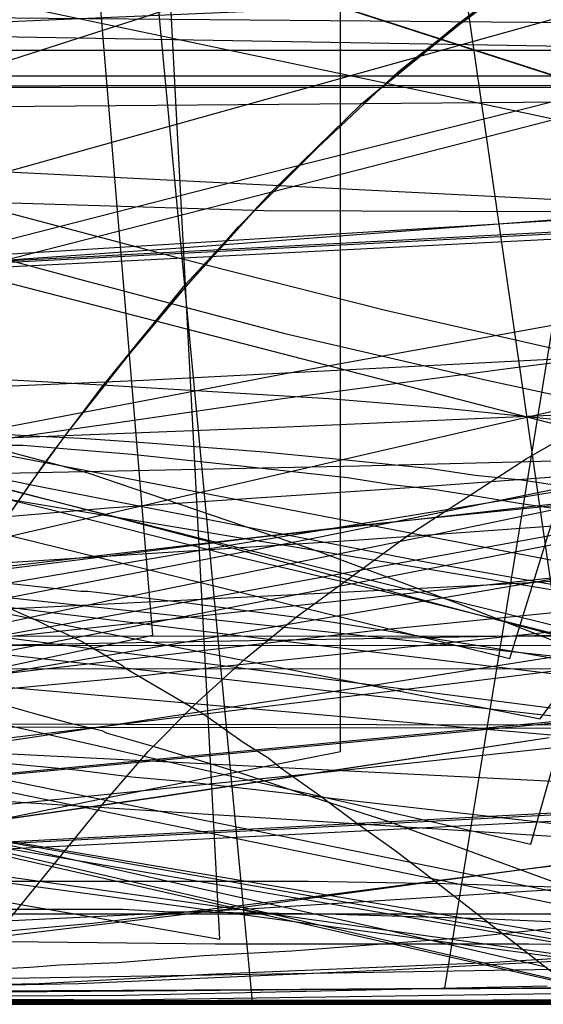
# Model space of a CAD drawing. Header units: millimetres. Extents: x 0 to 1231, y -1 to 564.
# Tile 127 of 163: x 134 to 156, y 0 to 42. Entities that reach past the tile are written whole.
import ezdxf

# ---------------------------------------------------------------- set-up
doc = ezdxf.new("R2010")
doc.units = ezdxf.units.MM
doc.layers.add('1', color=7, linetype='Continuous')

# ---------------------------------------------------------------- blocks, each defined once
blk = doc.blocks.new('PART001')
at = {"layer": '1'}
blk.add_lwpolyline([(763.1, 0), (763.1, 64.3), (0, 64.3), (0, 0)], close=True, dxfattribs=at)
blk = doc.blocks.new('PART002')
at = {"layer": '1'}
blk.add_lwpolyline([(0.2, 0), (739, 0.9), (739.3, 63.4), (0, 63.5)], close=True, dxfattribs=at)
blk = doc.blocks.new('PART004')
at = {"layer": '1'}
blk.add_lwpolyline([(59, 10.7), (145.2, 27.2), (236.3, 43.7)], dxfattribs=at)
blk = doc.blocks.new('PART006')
at = {"layer": '1'}
blk.add_lwpolyline([(176.1, 0), (176.1, 81.9), (0, 81.9), (0, 0)], close=True, dxfattribs=at)
blk = doc.blocks.new('PART008')
at = {"layer": '1'}
blk.add_lwpolyline([(196.6, 0), (196.6, 68.8), (0, 68.8), (0, 0)], close=True, dxfattribs=at)
blk = doc.blocks.new('PART009')
at = {"layer": '1'}
blk.add_lwpolyline([(227.4, 120.5), (0, 79.7), (4.2, 29.3), (14.4, 29.1), (15.5, 1.9), (43.5, 0.1), (45.1, 2.9), (46.5, 0), (72.7, 0), (104.4, 0.3), (136.2, 0.9), (138.5, 1), (149.9, 1.5), (163.2, 2.2)], dxfattribs=at)
blk = doc.blocks.new('PART010')
at = {"layer": '1'}
blk.add_lwpolyline([(173.9, 0.1), (174, 68.6), (0.4, 68.9), (0, 0)], close=True, dxfattribs=at)
blk = doc.blocks.new('PART012')
at = {"layer": '1'}
blk.add_lwpolyline([(609.1, 0), (655.8, 20.4), (608.5, 41.1), (0, 41.1), (0, 0)], close=True, dxfattribs=at)
blk = doc.blocks.new('PART013')
at = {"layer": '1'}
blk.add_lwpolyline([(609.1, 0), (655.8, 20.4), (608.5, 41.1), (0, 41.1), (0, 0)], close=True, dxfattribs=at)
blk = doc.blocks.new('PART014')
at = {"layer": '1'}
blk.add_lwpolyline([(559.3, 242.7), (491.5, 239.2), (439.2, 237.3), (382.5, 235.5), (327.8, 234.5), (271.3, 233.1), (184.5, 231.5), (126.5, 230.8), (125.1, 227.9), (123.6, 230.8), (0, 231), (0, 41.8), (123.5, 41.8), (125, 44.8), (126.5, 41.8), (162.8, 41.2), (240.9, 38.1), (307.4, 35.7), (376.2, 33.2), (463.1, 29.8), (535.6, 26.7), (606, 23.4)], dxfattribs=at)
blk = doc.blocks.new('PART015')
at = {"layer": '1'}
blk.add_lwpolyline([(281, 0), (289, 23.6), (7.3, 114.3), (0, 90.5)], close=True, dxfattribs=at)
blk = doc.blocks.new('PART016')
at = {"layer": '1'}
blk.add_lwpolyline([(97.4, 0), (176.6, 0)], dxfattribs=at)
blk = doc.blocks.new('PART017')
at = {"layer": '1'}
blk.add_lwpolyline([(737.9, 0), (737.9, 64.3), (0, 64.3), (0, 0)], close=True, dxfattribs=at)
blk = doc.blocks.new('PART018')
at = {"layer": '1'}
blk.add_lwpolyline([(189.7, 0.1), (189.6, 39.6), (0, 39.5), (0, 0)], close=True, dxfattribs=at)
blk = doc.blocks.new('PART021')
at = {"layer": '1'}
blk.add_lwpolyline([(0, 81.9), (0, 0), (176.1, 0), (176.1, 81.9)], close=True, dxfattribs=at)
blk = doc.blocks.new('PART022')
at = {"layer": '1'}
blk.add_lwpolyline([(35.1, 269.8), (0, 31), (48, 22.1), (50, 24.8), (51, 21.6), (163.5, 1.6), (165.5, 4.2), (166.5, 1.1), (172.2, 0), (189.9, 36.2), (272.9, 22.5), (274.8, 25.2), (275.8, 22), (292, 19.6), (328.6, 15.1), (377.1, 10.1)], dxfattribs=at)
blk = doc.blocks.new('PART023')
at = {"layer": '1'}
blk.add_lwpolyline([(609.1, 0), (655.8, 20.4), (608.5, 41.1), (0, 41.1), (0, 0)], close=True, dxfattribs=at)
blk = doc.blocks.new('PART025')
at = {"layer": '1'}
blk.add_lwpolyline([(44.6, 0), (96.8, 0), (104.9, 2.3), (137.9, 9), (147.5, 10.9), (147.5, 56.2), (124.3, 179.8), (114.6, 181.7), (62.4, 181.7), (39.2, 164.7), (1.4, 164.7), (0, 155.4), (0, 110.2), (20.1, 1.2)], close=True, dxfattribs=at)
blk = doc.blocks.new('PART029')
at = {"layer": '1'}
blk.add_lwpolyline([(353.8, 227.2), (343.9, 225.4), (336.1, 223.9), (336.7, 220.5), (295.9, 213.4), (244.8, 204.4), (233.6, 202.5), (193.8, 195.5), (40.8, 168.8), (0, 161.7), (28.6, 0), (59, 5.5), (59.9, 8.7), (61.9, 6), (72.4, 7.8), (73.4, 11), (75.4, 8.3), (142.8, 19.8), (223.2, 33), (224.2, 36.1), (226.1, 33.5), (342.7, 51), (401, 60.2)], dxfattribs=at)
blk = doc.blocks.new('PART030')
at = {"layer": '1'}
blk.add_lwpolyline([(0.2, 0), (707, 0.8), (707.3, 63.4), (0, 63.4)], close=True, dxfattribs=at)
blk = doc.blocks.new('PART031')
at = {"layer": '1'}
blk.add_lwpolyline([(64.1, 0), (205.6, 1.1)], dxfattribs=at)
blk = doc.blocks.new('PART032')
at = {"layer": '1'}
blk.add_lwpolyline([(627.5, 0), (627.5, 74.1), (0, 74.1), (0, 0)], close=True, dxfattribs=at)
blk = doc.blocks.new('PART034')
at = {"layer": '1'}
blk.add_lwpolyline([(238.2, 205.7), (198.7, 207.8), (159.2, 209.1), (124.5, 210.1), (89.8, 210.7), (41.1, 210.6), (39.6, 207.7), (38.2, 210.7), (0, 210.9), (1.6, 161.6), (3.3, 130.8), (5.4, 100), (8.4, 67.9), (11.4, 66.7), (8.6, 65), (11.9, 34.4), (15.5, 1.3), (53.2, 0), (54.5, 2.9), (56.1, 0.2), (235, 35.1), (235.9, 38.3)], dxfattribs=at)
blk = doc.blocks.new('PART037')
at = {"layer": '1'}
blk.add_lwpolyline([(132.7, 17.3), (134.5, 16.5), (135.3, 16.1), (135.4, 16.1), (136.4, 15.6), (138.1, 14.6), (138.2, 14.5), (141.6, 12.5), (143.3, 11.3), (144.4, 10.6), (144.9, 10.2), (146.6, 9), (148.2, 7.8), (149.9, 6.6), (151.2, 5.6), (158.4, 0)], dxfattribs=at)
blk = doc.blocks.new('PART038')
at = {"layer": '1'}
blk.add_lwpolyline([(98.9, 3.7), (105.8, 3.9), (112.4, 4), (117.2, 4), (121.7, 4.1), (138.1, 4.1), (139.9, 4), (146.8, 3.9), (153.6, 3.7), (160.4, 3.4)], dxfattribs=at)
blk = doc.blocks.new('PART040')
at = {"layer": '1'}
blk.add_lwpolyline([(45.4, 212.5), (0, 38.7), (41.2, 27.8), (43.3, 30.3), (44, 27.1), (101.8, 13.5), (161.2, 0), (173.4, 37.4), (179.5, 36.2), (194.5, 33.4), (209.6, 30.6), (215.7, 29.6), (221.7, 28.5), (222.3, 28.4), (227.7, 27.4), (245.9, 24.4)], dxfattribs=at)
blk = doc.blocks.new('PART041')
at = {"layer": '1'}
blk.add_lwpolyline([(66.5, 20.5), (100.3, 19.7), (104, 19.6), (108.6, 19.6), (113.3, 19.5), (117.9, 19.3), (118.9, 19.3), (119.7, 19.2), (122.5, 19), (127.1, 18.7), (131.7, 18.3), (136.3, 17.8), (136.6, 17.8), (140.9, 17.3), (145.5, 16.7), (147, 16.5), (150.1, 16), (151.9, 15.7), (153.8, 15.4), (155.6, 15.1), (157.3, 14.8)], dxfattribs=at)
blk = doc.blocks.new('PART042')
at = {"layer": '1'}
blk.add_lwpolyline([(0, 212.7), (11.9, 39.1), (49.9, 39.1), (51.4, 42.1), (52.9, 39.1), (85.1, 38.7), (122, 38.6), (158.9, 38.9), (166.8, 39.1), (176.7, 39.2), (196.5, 39.6), (198.4, 39.6), (206.4, 39.8), (216.2, 40.1), (218.1, 40.2), (226.1, 40.5), (230.1, 40.6), (234, 40.8), (237.8, 41)], dxfattribs=at)
blk = doc.blocks.new('PART043')
at = {"layer": '1'}
blk.add_lwpolyline([(218.1, 0.2), (218.3, 68.6), (0.4, 69), (0, 0)], close=True, dxfattribs=at)
blk = doc.blocks.new('PART044')
at = {"layer": '1'}
blk.add_lwpolyline([(220.7, 44.8), (0, 44.1), (0.5, 6.3), (34, 0), (49.3, 1.7), (68.7, 3.4), (80.6, 4), (84.6, 4.2), (85.7, 4.2), (88.5, 4.4), (94.5, 4.6), (100.4, 4.7), (102.6, 4.8), (110.3, 5), (120.3, 5.2), (123.4, 5.2), (130.2, 5.3), (146.1, 5.3), (152, 5.2), (162, 4.9)], dxfattribs=at)
blk = doc.blocks.new('PART047')
at = {"layer": '1'}
blk.add_lwpolyline([(238.9, 183.1), (204, 185.1), (202.3, 182.2), (201.1, 185.3), (168.1, 188.1), (142.2, 190.6), (116.3, 193.3), (83.2, 197.8), (81.3, 195), (80.3, 198.2), (33, 207.3), (0, 33.7), (46.9, 25.6), (48.9, 28.3), (49.8, 25.1), (85.6, 18.9), (166.2, 2.4), (168.2, 5), (169.1, 1.8), (178.3, 0), (191, 37.5), (238.8, 29.5)], dxfattribs=at)
blk = doc.blocks.new('PART048')
at = {"layer": '1'}
blk.add_lwpolyline([(94.1, 0.1), (101.9, 0.1), (109.6, 0), (125.2, 0), (132.9, 0.1), (202.7, 0.1)], dxfattribs=at)
blk = doc.blocks.new('PART049')
at = {"layer": '1'}
blk.add_lwpolyline([(218.2, 0.1), (218.3, 68.6), (0.4, 69), (0, 0)], close=True, dxfattribs=at)
blk = doc.blocks.new('PART050')
at = {"layer": '1'}
blk.add_lwpolyline([(0.3, 80.6), (3.2, 79), (0.2, 77.6), (0.2, 16.3), (3.2, 14.8), (0.2, 13.3), (0, 0), (88.9, 0.4), (90.4, 3.4), (91.8, 0.4), (178.2, 0.8), (178.6, 14.5), (175.7, 16), (178.7, 17.5), (178.7, 78.6), (175.7, 80.1), (178.7, 81.5), (179.1, 94.3), (92, 94.2), (90.5, 91.2), (89, 94.1), (0.7, 93.8)], close=True, dxfattribs=at)
blk = doc.blocks.new('PART051')
at = {"layer": '1'}
blk.add_lwpolyline([(0, 187.7), (11.9, 39.1), (49.9, 39.1), (51.4, 42.1), (52.8, 39.1), (85.1, 38.7), (122, 38.6), (158.9, 38.9), (163.1, 39), (173.5, 39.1), (194.3, 39.5), (198.3, 39.6), (204.8, 39.7), (215.2, 40.1), (218.1, 40.2), (225.6, 40.4), (229.8, 40.6), (233.9, 40.8), (237.8, 41)], dxfattribs=at)
blk = doc.blocks.new('PART052')
at = {"layer": '1'}
blk.add_lwpolyline([(182.1, 74.5), (173.4, 80.6), (0, 80.6), (0, 0), (182.6, 0)], close=True, dxfattribs=at)
blk = doc.blocks.new('PART054')
at = {"layer": '1'}
blk.add_lwpolyline([(238.5, 218.8), (225.8, 219.7), (224.7, 219.7), (211, 220.7), (169.6, 223.4), (158.6, 224.2), (127.6, 225.7), (96.6, 226.8), (40.8, 227.6), (39.3, 224.6), (37.8, 227.6), (0, 227.9), (1.5, 68.5), (4.4, 67.2), (1.7, 65.6), (9.9, 0), (48.3, 1), (49.4, 3.9), (51.2, 1.3), (256.7, 48.6)], dxfattribs=at)
blk = doc.blocks.new('PART055')
at = {"layer": '1'}
blk.add_lwpolyline([(96.4, 0.1), (104.4, 0), (138.1, 0), (144.6, 0.1), (192.7, 0.1)], dxfattribs=at)
blk = doc.blocks.new('PART056')
at = {"layer": '1'}
blk.add_lwpolyline([(201.1, 48.4), (201.4, 52.4), (201.4, 52.6), (201.6, 56.3), (201.7, 60.2), (201.9, 68.1), (202, 71.2), (28.4, 87.6), (0, 62.5), (15.9, 45.3), (20.2, 43.8), (15.9, 42.3), (0, 25.2), (28.4, 0), (202, 16.5), (201.4, 35.1), (200.9, 42.3), (197.8, 43.8), (200.9, 45.3)], close=True, dxfattribs=at)
blk = doc.blocks.new('PART057')
at = {"layer": '1'}
blk.add_lwpolyline([(173.9, 0.1), (174.1, 68.6), (0.4, 68.9), (0, 0)], close=True, dxfattribs=at)
blk = doc.blocks.new('PART058')
at = {"layer": '1'}
blk.add_lwpolyline([(189.7, 0), (189.6, 39.5), (0, 39.5), (0, 0)], close=True, dxfattribs=at)
blk = doc.blocks.new('PART063')
at = {"layer": '1'}
blk.add_lwpolyline([(226.8, 122.6), (0, 75.8), (5.1, 29.6), (15.3, 29.7), (17.2, 0.9), (44.8, 0.1), (46.3, 3), (47.7, 0.1), (62, 0), (86.7, 0.1), (111.3, 0.5), (120.8, 0.9), (134.1, 1.6), (135.4, 1.7), (137.9, 1.8), (141.6, 2.1), (145.4, 2.3), (153, 2.9), (156.8, 3.3)], dxfattribs=at)
blk = doc.blocks.new('PART064')
at = {"layer": '1'}
blk.add_lwpolyline([(0.3, 80.6), (3.2, 79), (0.2, 77.6), (0.3, 16.2), (3.2, 14.7), (0.2, 13.3), (0, 0), (88.9, 0.4), (90.3, 3.4), (91.8, 0.4), (178.2, 0.8), (178.6, 14.5), (175.7, 16), (178.6, 17.5), (178.6, 78.6), (175.7, 80.1), (178.7, 81.5), (179.1, 94.3), (92, 94.2), (90.5, 91.2), (89, 94.1), (0.7, 93.8)], close=True, dxfattribs=at)
blk = doc.blocks.new('PART065')
at = {"layer": '1'}
blk.add_lwpolyline([(7.3, 114.4), (0, 90.5), (280.9, 0), (289, 23.6)], close=True, dxfattribs=at)
blk = doc.blocks.new('PART066')
at = {"layer": '1'}
blk.add_lwpolyline([(91.7, 25.5), (114, 25.4), (119, 25.2), (124.1, 25), (129.1, 24.8), (134.2, 24.5), (136.3, 24.4), (139.2, 24.2), (144.2, 23.8), (147.3, 23.5), (151.3, 23.1), (153.3, 22.8), (155.3, 22.6), (157.3, 22.3)], dxfattribs=at)
blk = doc.blocks.new('PART067')
at = {"layer": '1'}
blk.add_lwpolyline([(0.5, 290.7), (0.4, 247.4), (3.4, 245.9), (0.4, 244.4), (0, 12), (37.9, 12.2), (39.3, 15.2), (40.8, 12.2), (343.9, 11.8), (345.4, 14.7), (346.9, 11.7), (409.4, 10.5)], dxfattribs=at)
blk = doc.blocks.new('PART070')
at = {"layer": '1'}
blk.add_lwpolyline([(358.5, 219.1), (344.4, 219.7), (328.9, 221), (295.4, 224.5), (291.5, 254), (283, 254.7), (281.3, 251.9), (280, 254.9), (40.9, 273.7), (39.2, 270.9), (37.9, 273.7), (0, 273.1), (0.4, 234.3), (3.3, 232.9), (0.4, 231.4), (2, 16), (39.9, 15.9), (41.3, 18.8), (42.8, 15.9), (359.2, 15.8)], dxfattribs=at)
blk = doc.blocks.new('PART071')
at = {"layer": '1'}
blk.add_lwpolyline([(201.1, 48.4), (201.4, 52.4), (201.4, 52.6), (201.6, 56.3), (201.7, 60.2), (201.9, 68.1), (201.9, 71.2), (28.4, 87.6), (0, 62.5), (15.9, 45.3), (20.2, 43.8), (15.9, 42.4), (0, 25.2), (28.4, 0), (201.9, 16.4), (201.4, 35.1), (200.9, 42.4), (197.8, 43.8), (200.9, 45.3)], close=True, dxfattribs=at)
blk = doc.blocks.new('PART074')
at = {"layer": '1'}
blk.add_lwpolyline([(281, 0), (289, 23.6), (7.3, 114.3), (0, 90.5)], close=True, dxfattribs=at)
blk = doc.blocks.new('PART075')
at = {"layer": '1'}
blk.add_lwpolyline([(7.3, 114.3), (0, 90.5), (281, 0), (289, 23.6)], close=True, dxfattribs=at)
blk = doc.blocks.new('PART078')
at = {"layer": '1'}
blk.add_lwpolyline([(35, 198.6), (0, 34.7), (41.2, 22.8), (43.3, 25.2), (44.1, 22.1), (157.7, 2.9), (159.6, 5.6), (160.6, 2.4), (167.7, 1.2), (177.8, 34), (221.5, 26.5), (263.7, 19.5)], dxfattribs=at)
blk = doc.blocks.new('PART080')
at = {"layer": '1'}
blk.add_lwpolyline([(235.4, 76.6), (0, 60.1), (2.6, 29.2), (12.7, 29.1), (13.8, 2), (41.9, 0.1), (43.4, 3), (44.8, 0), (71, 0.1), (102.8, 0.3), (134.5, 0.9), (141.8, 1.3), (153.9, 1.8), (158.7, 2.1)], dxfattribs=at)
blk = doc.blocks.new('PART081')
at = {"layer": '1'}
blk.add_lwpolyline([(196.5, 0), (196.5, 68.6), (0, 68.6), (0, 0)], close=True, dxfattribs=at)
blk = doc.blocks.new('PART082')
at = {"layer": '1'}
blk.add_lwpolyline([(0.1, 262.5), (0, 218.1), (2.9, 216.6), (0, 215.1), (0, 15.7), (37.8, 15.5), (39.3, 18.5), (40.8, 15.5), (342.5, 15.4), (344, 18.4), (345.4, 15.3), (357.7, 14.9)], dxfattribs=at)
blk = doc.blocks.new('PART083')
at = {"layer": '1'}
blk.add_lwpolyline([(0, 274.8), (0, 235.9), (2.9, 234.4), (0, 232.9), (0, 35.5), (2.9, 34.1), (0, 32.6), (0, 14.5), (37.9, 14.5), (39.3, 17.4), (40.8, 14.5), (342.8, 14.4), (344.4, 17.3), (345.8, 14.3), (378.6, 12.3)], dxfattribs=at)
blk = doc.blocks.new('PART084')
at = {"layer": '1'}
blk.add_lwpolyline([(0.5, 278.1), (0.4, 234.7), (3.4, 233.2), (0.4, 231.8), (0, 11.9), (37.9, 12.1), (39.3, 15), (40.8, 12.1), (343.9, 11.6), (345.4, 14.6), (346.9, 11.6), (409.4, 10.3)], dxfattribs=at)
blk = doc.blocks.new('PART085')
at = {"layer": '1'}
blk.add_lwpolyline([(0, 249.5), (6.7, 16.6), (44.6, 16.2), (46.1, 19.1), (47.5, 16.1), (105.2, 15.3), (133.8, 15.5), (162.4, 16), (177.9, 16.6), (197.4, 17.3), (212.5, 17.9), (216.9, 18.1), (236.3, 18.9)], dxfattribs=at)
blk = doc.blocks.new('PART086')
at = {"layer": '1'}
blk.add_lwpolyline([(65.2, 0), (180.3, 1.9)], dxfattribs=at)
blk = doc.blocks.new('PART087')
at = {"layer": '1'}
blk.add_lwpolyline([(0, 192.6), (10.5, 39.3), (48.7, 37.5), (50.3, 40.4), (51.6, 37.4), (91.5, 35.8), (144.2, 34.2), (173.6, 34.1), (203, 34.3), (251.4, 35.2)], dxfattribs=at)
blk = doc.blocks.new('PART088')
at = {"layer": '1'}
blk.add_lwpolyline([(26.6, 170.7), (24.9, 162.8), (23.1, 154.8), (21.4, 146.9), (19.7, 138.9), (19.5, 138), (18.1, 130.9), (15.6, 118.9), (13.2, 107), (10.9, 95), (9.6, 88.5), (7, 75), (3.1, 55), (0, 39), (41.3, 28), (43.5, 30.5), (44.2, 27.3), (84.3, 17.8), (161.4, 0), (173.8, 37.4), (222.2, 28.2), (259.5, 22.2)], dxfattribs=at)
blk = doc.blocks.new('PART089')
at = {"layer": '1'}
blk.add_lwpolyline([(91.7, 25.4), (112.3, 25.3), (115.1, 25.1), (124.5, 24.7), (129.2, 24.4), (133, 24.1), (133.8, 24.1), (138.5, 23.7), (143.2, 23.2), (147.8, 22.7), (149.7, 22.4), (151.5, 22.2), (153.4, 21.9), (155.2, 21.6), (159.9, 20.9)], dxfattribs=at)
blk = doc.blocks.new('PART090')
at = {"layer": '1'}
blk.add_lwpolyline([(211.2, 83.4), (0.3, 67.4), (0, 22.2), (9.8, 21.2), (9.7, 1.6), (29.9, 0.4), (31.5, 3.2), (32.8, 0.2), (42.6, 0), (54.6, 0.2), (83.8, 0.3), (110.1, 1.1), (136.8, 3.5), (146, 4.6), (155.2, 5.8), (164.4, 6.9)], dxfattribs=at)
blk = doc.blocks.new('PART092')
at = {"layer": '1'}
blk.add_lwpolyline([(32.6, 244.5), (7.8, 87.6), (10.5, 85.7), (7.4, 84.7), (0, 37), (46.6, 27.3), (48.6, 29.8), (49.4, 26.7), (165.9, 3), (167.9, 5.6), (168.8, 2.4), (178.2, 0.5), (190.8, 38), (242.9, 28.6)], dxfattribs=at)
blk = doc.blocks.new('PART094')
at = {"layer": '1'}
blk.add_lwpolyline([(196.6, 0), (196.6, 68.6), (0, 68.6), (0, 0)], close=True, dxfattribs=at)
blk = doc.blocks.new('PART095')
at = {"layer": '1'}
blk.add_lwpolyline([(34.3, 258.3), (0, 43), (42.6, 34.6), (44.6, 37.2), (45.6, 34.1), (156.1, 12.3), (158.1, 15), (158.9, 11.8), (166, 10.4), (176.8, 43), (220.2, 34.3), (262.3, 26.2), (264.3, 28.8), (265.2, 25.7), (299.9, 19.9), (331.3, 15.5), (362.8, 11.7)], dxfattribs=at)
blk = doc.blocks.new('PART100')
at = {"layer": '1'}
blk.add_lwpolyline([(269.2, 206.7), (204.2, 206.3), (171.4, 206.6), (169.9, 203.6), (168.5, 206.7), (146.8, 208), (113.4, 210.7), (94.9, 212.5), (77.9, 214.6), (76, 211.9), (75, 215), (52, 218.8), (27.8, 223.3), (0, 24.7), (47, 17.6), (48.9, 20.3), (50, 17.2), (163, 1.3), (164.9, 4), (165.9, 0.8), (171.9, 0), (188.3, 36.7), (249.7, 27.8)], dxfattribs=at)
blk = doc.blocks.new('PART104')
at = {"layer": '1'}
blk.add_lwpolyline([(34.1, 262.4), (0, 30.2), (48.1, 21.3), (50, 24), (50.9, 20.8), (163.6, 1.5), (165.5, 4.1), (166.4, 1), (172.2, 0), (189.9, 36.1), (273, 23.1), (274.9, 25.8), (275.9, 22.7), (291.8, 20.4), (328.2, 16.2), (376.6, 11.7)], dxfattribs=at)
blk = doc.blocks.new('PART105')
at = {"layer": '1'}
blk.add_lwpolyline([(268.2, 199.4), (203.2, 199), (170.5, 199.2), (168.9, 196.3), (167.5, 199.4), (145.8, 200.7), (112.4, 203.4), (93.9, 205.2), (76.9, 207.3), (75, 204.6), (74, 207.7), (51.1, 211.5), (26.8, 215.9), (0, 23.9), (47, 16.9), (48.9, 19.6), (50, 16.5), (163, 1.2), (164.8, 3.9), (165.9, 0.8), (171.9, 0), (188.2, 36.7), (249.6, 29)], dxfattribs=at)
blk = doc.blocks.new('PART107')
at = {"layer": '1'}
blk.add_lwpolyline([(236.2, 51), (0, 51), (2.3, 8), (21.1, 5.6), (38.4, 3.8), (40.1, 6.6), (41.4, 3.6), (67.6, 2.3), (99.3, 1), (131, 0.1), (143.1, 0), (160.1, 0), (164.9, 0.1), (179.5, 0.3), (185.1, 0.5), (186.8, 0.5), (194.1, 0.7), (206.2, 1.1), (230.4, 2.1), (237.7, 2.4)], dxfattribs=at)
blk = doc.blocks.new('PART108')
at = {"layer": '1'}
blk.add_lwpolyline([(93.7, 18.8), (101.1, 18), (103.3, 17.7), (104.9, 17.5), (112.3, 16.5), (114.2, 16.3), (116, 16), (119.7, 15.5), (123.4, 14.8), (125.2, 14.5), (127.1, 14.1), (130.1, 13.5), (131.5, 13.2), (133, 12.9), (134.4, 12.5), (135.9, 12.1), (137.2, 11.8), (137.4, 11.7), (139.5, 11.1), (143.1, 10), (146.7, 8.8), (149.5, 7.9), (161.3, 3.6)], dxfattribs=at)
blk = doc.blocks.new('PART109')
at = {"layer": '1'}
blk.add_lwpolyline([(0.5, 168.6), (0.4, 130.7), (1.9, 98.6), (4.1, 68), (7.1, 66.8), (4.3, 65.1), (10.3, 1.4), (48, 0), (49.3, 3), (50.9, 0.2), (238.1, 32.3)], dxfattribs=at)
blk = doc.blocks.new('PART110')
at = {"layer": '1'}
blk.add_lwpolyline([(216.9, 72), (3.1, 75.5), (0, 30.5), (9.7, 29.5), (8.4, 10), (25.5, 7.6), (32.2, 6.9), (33.9, 9.7), (35.2, 6.7), (57.7, 4.6), (98.9, 1.9), (118.4, 0.8), (121.5, 0.7), (129.3, 0.3), (135.6, 0.1), (138.7, 0.1), (143.4, 0), (152.8, 0), (159.3, 0.2)], dxfattribs=at)
blk = doc.blocks.new('PART111')
at = {"layer": '1'}
blk.add_lwpolyline([(285.3, 226.7), (235.7, 230.4), (184.7, 233.9), (144.7, 236.1), (104.7, 237.7), (40.9, 238.6), (39.4, 235.6), (37.9, 238.6), (0, 238), (0.1, 202), (0.6, 165.9), (2.5, 116.8), (4.7, 69.1), (7.8, 67.8), (5, 66.1), (13.4, 0), (51.5, 1.2), (52.6, 4.2), (54.4, 1.6), (268.5, 40.6)], dxfattribs=at)
blk = doc.blocks.new('PART113')
at = {"layer": '1'}
blk.add_lwpolyline([(176.1, 0), (176.1, 81.9), (0, 81.9), (0, 0)], close=True, dxfattribs=at)
blk = doc.blocks.new('PART114')
at = {"layer": '1'}
blk.add_lwpolyline([(285.3, 214.2), (235.7, 217.9), (184.7, 221.4), (144.7, 223.6), (104.7, 225.2), (40.8, 226.1), (39.4, 223.1), (37.9, 226.1), (0, 225.5), (0.7, 158.8), (2.5, 113.1), (4.7, 69.1), (7.8, 67.8), (5, 66.1), (13.4, 0), (51.5, 1.2), (52.6, 4.2), (54.4, 1.6), (268.5, 40.6)], dxfattribs=at)
blk = doc.blocks.new('PART124')
at = {"layer": '1'}
blk.add_lwpolyline([(52.1, 0), (152, 0.7), (181.2, 179.9), (185.2, 204.1), (185.2, 249.4), (93.2, 249.6), (41, 249.6), (31.1, 238.1), (0, 45.3), (0, 0)], close=True, dxfattribs=at)
blk = doc.blocks.new('PART130')
at = {"layer": '1'}
blk.add_lwpolyline([(8.4, 102.8), (10.4, 85.6), (12.4, 68.3), (13.3, 59.8), (14.3, 51.4), (15.3, 43.3), (16.2, 35.5), (17.1, 28), (17.9, 21), (24.2, 21.1), (30.2, 21.3), (36.1, 21.4), (41.8, 21.5), (53, 21.8), (64.2, 21.9), (75.5, 22.1), (97.9, 22.3), (102.2, 22.4), (128.8, 22.8), (148.3, 23.2), (167.9, 23.7)], dxfattribs=at)
blk = doc.blocks.new('PART131')
at = {"layer": '1'}
blk.add_lwpolyline([(2.8, 97.8), (4.3, 92.2), (6.2, 86.8), (8.4, 81.4), (10.9, 76.3), (13.9, 71.4), (17.3, 66.9), (21, 62.9), (24.9, 59.1), (29.2, 55.7), (33.8, 52.5), (40, 48.9), (46.5, 45.6), (53.2, 42.7), (60, 40.2), (66.9, 37.9), (78.9, 34.5), (90.8, 31.5), (102.8, 28.9), (134.1, 22.4), (151, 19.1), (167.9, 16.1)], dxfattribs=at)
blk = doc.blocks.new('PART132')
at = {"layer": '1'}
blk.add_lwpolyline([(98, 5.1), (103.5, 5.7), (109.3, 6.2), (115.2, 6.8), (121.3, 7.4), (133.9, 8.7), (146.8, 10), (159.8, 11.4)], dxfattribs=at)
blk = doc.blocks.new('PART133')
at = {"layer": '1'}
blk.add_lwpolyline([(97.9, 19), (104, 20), (110.4, 21), (115.6, 21.8), (117.1, 22), (124, 23.1), (131, 24.1), (138.1, 25.1), (145, 26.1), (154.7, 27.4), (164.1, 28.6)], dxfattribs=at)
blk = doc.blocks.new('PART134')
at = {"layer": '1'}
blk.add_lwpolyline([(99.1, 0), (105.1, 0.3), (114.5, 1), (123.7, 1.9), (128.5, 2.4), (143.4, 4.2), (158.2, 6.2)], dxfattribs=at)
blk = doc.blocks.new('PART135')
at = {"layer": '1'}
blk.add_lwpolyline([(98.3, 9.3), (104.3, 10.5), (110.5, 11.8), (117, 13.1), (123.7, 14.5), (130.5, 15.9), (137.5, 17.4), (151.8, 20.3), (166.2, 23.3)], dxfattribs=at)
blk = doc.blocks.new('PART136')
at = {"layer": '1'}
blk.add_lwpolyline([(96, 10), (99.9, 9.7), (104.8, 9.1), (109.5, 8.4), (113.8, 7.7), (115.8, 7.4), (117.6, 7.1), (142.3, 2.8), (135.7, 128.4)], dxfattribs=at)
blk = doc.blocks.new('PART138')
at = {"layer": '1'}
blk.add_lwpolyline([(99.3, 11.4), (103.9, 11.7), (108.9, 11.8), (114, 11.8), (119.2, 11.5), (125.1, 11.1), (130.8, 10.6), (136.1, 10.1), (138.5, 9.8), (140.8, 9.6), (164.5, 6.9)], dxfattribs=at)
blk = doc.blocks.new('PART139')
at = {"layer": '1'}
blk.add_lwpolyline([(98.5, 0.2), (109.7, 0.3), (116.8, 0.3), (120.4, 0.2), (136, 0.2), (159.2, 0), (150.9, 57.4), (146.9, 85.3), (167.5, 165.6)], dxfattribs=at)
blk = doc.blocks.new('PART141')
at = {"layer": '1'}
blk.add_lwpolyline([(247, 180.8), (217.2, 182.8), (187.7, 184.5), (156.3, 185.9), (124.9, 186.7), (98.7, 187.2), (72.4, 187.6), (45.4, 188.1), (18.4, 188.8), (0, 19.2), (8.5, 18.4), (16.8, 17.6), (33, 16.1), (37.3, 15.7), (52.3, 14.5), (71.8, 13), (100.5, 10.9), (129.2, 9), (173, 6.2), (216.9, 3.8), (234.5, 2.9), (267.9, 1.3)], dxfattribs=at)
blk = doc.blocks.new('PART142')
at = {"layer": '1'}
blk.add_lwpolyline([(90.1, 9.2), (100.8, 11.3), (111.9, 13.4), (123.3, 15.6), (146.4, 20.1), (157.7, 22.4)], dxfattribs=at)
blk = doc.blocks.new('PART145')
at = {"layer": '1'}
blk.add_lwpolyline([(0, 134.5), (38.6, 0), (41.4, 0.6), (44, 1), (46.5, 1.5), (48.8, 1.9), (53.2, 2.7), (57.6, 3.4), (61.8, 4.1), (66.2, 4.8), (75.2, 6.2), (77.4, 6.5), (84.4, 7.5), (93.6, 8.9), (103, 10.2), (112.2, 11.6), (130.6, 14), (132.5, 14.2), (148.8, 16.1), (162.8, 17.5)], dxfattribs=at)
blk = doc.blocks.new('PART150')
at = {"layer": '1'}
blk.add_lwpolyline([(89.1, 2), (105.6, 4.1), (122.1, 6.4), (139.3, 8.9), (156.5, 11.5)], dxfattribs=at)
blk = doc.blocks.new('PART151')
at = {"layer": '1'}
blk.add_lwpolyline([(89.2, 2), (105.7, 4.1), (122.1, 6.4), (139.4, 8.9), (156.5, 11.5)], dxfattribs=at)
blk = doc.blocks.new('PART153')
at = {"layer": '1'}
blk.add_lwpolyline([(11.8, 0), (246.9, 0.2)], dxfattribs=at)
blk = doc.blocks.new('PART154')
at = {"layer": '1'}
blk.add_lwpolyline([(347.6, 0), (348.9, 25), (1.3, 42.5), (0, 17.5)], close=True, dxfattribs=at)
blk = doc.blocks.new('PART155')
at = {"layer": '1'}
blk.add_lwpolyline([(201.2, 0), (201.2, 68), (0, 68), (0, 0)], close=True, dxfattribs=at)
blk = doc.blocks.new('PART156')
at = {"layer": '1'}
blk.add_lwpolyline([(30.6, 100.1), (32.2, 93.9), (33.2, 90.8), (34.3, 87.9), (36.3, 83.5), (38.6, 79.2), (41.3, 75), (42.8, 73), (44.4, 71.2), (47.3, 68.7), (50.4, 66.4), (55.3, 62.9), (60.3, 59.6), (64.1, 57.5), (68.1, 55.5), (72.2, 53.7), (76.3, 52), (86.5, 48.2), (96.9, 44.6), (109.5, 40.7), (122.2, 37), (140.4, 32.2), (149.5, 29.9), (158.7, 27.8)], dxfattribs=at)
blk = doc.blocks.new('PART157')
at = {"layer": '1'}
blk.add_lwpolyline([(0, 0), (300, 0), (300, 40), (0, 40)], close=True, dxfattribs=at)
blk = doc.blocks.new('PART159')
at = {"layer": '1'}
blk.add_lwpolyline([(0, 40), (0, 0), (300, 0), (300, 40)], close=True, dxfattribs=at)
blk = doc.blocks.new('PART160')
at = {"layer": '1'}
blk.add_lwpolyline([(0.9, 294.2), (0.1, 56.7), (0, 0), (81, 0), (290.1, 0), (297.4, 41.7), (323.1, 41.7), (336.7, 41.6), (359.5, 41.6)], dxfattribs=at)
blk = doc.blocks.new('PART162')
at = {"layer": '1'}
blk.add_lwpolyline([(195, 0), (195, 90), (0, 90), (0, 0)], close=True, dxfattribs=at)
blk = doc.blocks.new('PART163')
at = {"layer": '1'}
blk.add_lwpolyline([(92.2, 5.9), (100.4, 7.7), (105.2, 8.7), (109.7, 9.7), (114, 10.5), (117.8, 11.3), (139.4, 15.9), (124.3, 197.3)], dxfattribs=at)
blk = doc.blocks.new('PART164')
at = {"layer": '1'}
blk.add_lwpolyline([(0, 0), (200, 0), (200, 40), (0, 40)], close=True, dxfattribs=at)
blk = doc.blocks.new('PART165')
at = {"layer": '1'}
blk.add_lwpolyline([(0, 0), (697.5, 0), (697.5, 65), (0, 65)], close=True, dxfattribs=at)
blk = doc.blocks.new('PART167')
at = {"layer": '1'}
blk.add_lwpolyline([(96.4, 25.6), (116.1, 31.1), (135.7, 36.6), (174.7, 47.5)], dxfattribs=at)
blk = doc.blocks.new('PART168')
at = {"layer": '1'}
blk.add_lwpolyline([(8.4, 97.8), (4.4, 95.6), (2.3, 94.5), (1.2, 94), (0, 93.4), (0, 43.4), (11.4, 31.5), (255.5, 0)], dxfattribs=at)
blk = doc.blocks.new('PART169')
at = {"layer": '1'}
blk.add_lwpolyline([(90.8, 28.3), (111.8, 27.9), (118.1, 27.6), (124.5, 27.4), (137.2, 26.7), (147, 26.1), (151.9, 25.7), (156.8, 25.2)], dxfattribs=at)
blk = doc.blocks.new('PART170')
at = {"layer": '1'}
blk.add_lwpolyline([(83.6, 34.7), (100.3, 30.4), (117.1, 26.2), (125.4, 24.1), (133.5, 22.1), (141.4, 20.1), (149.1, 18.2), (163.3, 14.7)], dxfattribs=at)
blk = doc.blocks.new('PART171')
at = {"layer": '1'}
blk.add_lwpolyline([(25.7, 105.7), (28.5, 93.1), (33.9, 67.7), (36.2, 56.3), (38.5, 45.1), (40.6, 34.1), (41.7, 28.8), (42.7, 23.7), (43.7, 18.3), (46, 6.8), (46.7, 3.5), (47.3, 0), (85.7, 11.9), (92, 12.9), (98.1, 13.8), (104, 14.7), (109.8, 15.6), (121.1, 17.3), (125.3, 17.8), (132.4, 18.8), (147.9, 20.6), (163.6, 22.2)], dxfattribs=at)
blk = doc.blocks.new('PART172')
at = {"layer": '1'}
blk.add_lwpolyline([(33.3, 0), (133, 0), (153.8, 0.1), (174.6, 0.4)], dxfattribs=at)
blk = doc.blocks.new('PART174')
at = {"layer": '1'}
blk.add_lwpolyline([(162, 0), (162, 207.1), (0, 207.1), (0, 0)], close=True, dxfattribs=at)
blk = doc.blocks.new('PART176')
at = {"layer": '1'}
blk.add_lwpolyline([(24.9, 229), (0, 33.2), (29.2, 29.5), (39.1, 28.3), (58.5, 25.9), (87.1, 22.6), (115.7, 19.4), (165.2, 14.1), (213.7, 9), (232.7, 7), (251.8, 5.2)], dxfattribs=at)
blk = doc.blocks.new('PART178')
at = {"layer": '1'}
blk.add_lwpolyline([(4.7, 105), (5.4, 94.7), (6, 84.3), (6.7, 73.8), (7.3, 63.4), (7.9, 53.2), (8.5, 43.2), (9.1, 33.6), (9.6, 24.6), (14.4, 24.4), (19.6, 24.3), (25, 24.1), (30.5, 24), (43, 23.8), (63.4, 23.4), (83.9, 23.3), (104.5, 23.6), (125, 24.1), (145.5, 24.9), (166, 25.8)], dxfattribs=at)
blk = doc.blocks.new('PART179')
at = {"layer": '1'}
blk.add_lwpolyline([(0.2, 268.9), (0.9, 27.8), (5.4, 27.9), (9.7, 28), (18.1, 28), (26.2, 28.1), (34.3, 28.1), (45, 28.2), (67, 28.4), (78, 28.7), (93.7, 29.4), (109.4, 30.3), (125, 31.5), (140.6, 32.6), (164.6, 34.4), (188.7, 36.3), (242.1, 40.7), (283.6, 43.5), (313.9, 45.9), (323.9, 46.5), (338, 47), (352.1, 47.2), (375.1, 47.4)], dxfattribs=at)
blk = doc.blocks.new('PART180')
at = {"layer": '1'}
blk.add_lwpolyline([(130.2, 170.9), (112.6, 161.4), (0.2, 100.6), (0, 87.6), (103.3, 11.8), (119.4, 0), (120.7, 1.3), (122.2, 2.5), (123.7, 3.5), (125.4, 4.3), (126.2, 6.6), (127.3, 9.7), (128.5, 12.4), (129.8, 15.1), (131.1, 17.6), (132.5, 20.1), (134.8, 23.4), (137.2, 26.6), (140.9, 31), (144.5, 35), (148.4, 38.8), (152.6, 42.2), (156.9, 45.4)], dxfattribs=at)
blk = doc.blocks.new('PART182')
at = {"layer": '1'}
blk.add_lwpolyline([(0, 0), (570, 0), (570, 65), (0, 65)], close=True, dxfattribs=at)
blk = doc.blocks.new('PART183')
at = {"layer": '1'}
blk.add_lwpolyline([(0, 109.3), (0, 59.3), (5.1, 48.3), (256.1, 0)], dxfattribs=at)
blk = doc.blocks.new('PART185')
at = {"layer": '1'}
blk.add_lwpolyline([(251.9, 50.1), (9, 50), (0, 39.3), (1.4, 37.5), (2.6, 35.7), (5.1, 32.4), (8.6, 27.4), (12.2, 22.1), (14.2, 18.6), (16.2, 15), (18, 11.5), (19.7, 8.1), (46.5, 0), (122.1, 0), (129.3, 0.1), (243.7, 0.1)], dxfattribs=at)
blk = doc.blocks.new('PART187')
at = {"layer": '1'}
blk.add_lwpolyline([(0.7, 98), (0.5, 84.6), (0.2, 57.5), (0.1, 29.1), (0, 15), (0, 1), (4.7, 0.8), (9.5, 0.6), (19.5, 0.3), (29.8, 0), (40, 0), (54.3, 0.3), (68.4, 0.9), (91.1, 1.8), (99.5, 2.1), (116.9, 2.8), (143.3, 4.1), (160.7, 5.2)], dxfattribs=at)
blk = doc.blocks.new('PART188')
at = {"layer": '1'}
blk.add_lwpolyline([(300, 0), (300, 40), (0, 40), (0, 0)], close=True, dxfattribs=at)
blk = doc.blocks.new('PART189')
at = {"layer": '1'}
blk.add_lwpolyline([(200, 0), (200, 40), (0, 40), (0, 0)], close=True, dxfattribs=at)
blk = doc.blocks.new('PART190')
at = {"layer": '1'}
blk.add_lwpolyline([(0.1, 276.5), (0, 220), (0, 29.5), (10.2, 28.8), (20.3, 28.2), (30.1, 27.8), (40, 27.6), (51.4, 27.8), (63, 28.3), (74.6, 28.9), (86.2, 29.7), (132.6, 32.3), (174.8, 34.9), (216.9, 37.7), (254.3, 40.2), (273, 41.5), (273.9, 41.5), (288.1, 42.4), (303.2, 43.2), (317.5, 43.6), (331.8, 43.9), (342.3, 44), (352.8, 43.9), (366.2, 43.4)], dxfattribs=at)
blk = doc.blocks.new('PART192')
at = {"layer": '1'}
blk.add_lwpolyline([(35.7, 168.6), (31.1, 152.9), (26.6, 137.2), (22.1, 121.6), (19.9, 114.1), (17.8, 106.7), (15.8, 99.5), (13.8, 92.6), (12.2, 87), (9.2, 75.8), (7.6, 70), (5.9, 63.9), (4.1, 57.4), (3.2, 53.9), (2.2, 50.2), (1.2, 46.4), (0, 42.3), (39.1, 33.4), (155.7, 6.9), (166.7, 45.6)], dxfattribs=at)
blk = doc.blocks.new('PART193')
at = {"layer": '1'}
blk.add_lwpolyline([(319.5, 41.7), (0, 25), (1.3, 0), (320.8, 16.8)], close=True, dxfattribs=at)
blk = doc.blocks.new('PART194')
at = {"layer": '1'}
blk.add_lwpolyline([(0, 190.4), (4.8, 39.5), (24.6, 39.5), (45, 39.7), (62.3, 40.1), (79.6, 40.6), (96.8, 41), (114, 41.6), (118.1, 41.7), (146, 42.9), (178.7, 44.6), (206, 46.4), (233.1, 48.4), (239.6, 49)], dxfattribs=at)
blk = doc.blocks.new('PART195')
at = {"layer": '1'}
blk.add_lwpolyline([(300, 40), (0, 40), (0, 0), (300, 0)], close=True, dxfattribs=at)
blk = doc.blocks.new('PART196')
at = {"layer": '1'}
blk.add_lwpolyline([(86.4, 20), (101.9, 24), (117.5, 28.1), (148.8, 36.1), (173.3, 42.4)], dxfattribs=at)
blk = doc.blocks.new('PART197')
at = {"layer": '1'}
blk.add_lwpolyline([(56.2, 2.7), (133.2, 2.7), (142.1, 2.6), (155.6, 2.6), (162.2, 2.5)], dxfattribs=at)
blk = doc.blocks.new('PART199')
at = {"layer": '1'}
blk.add_lwpolyline([(30.5, 167.5), (27.9, 156.4), (25.3, 145.6), (22.7, 135), (20.2, 124.8), (17.7, 115), (15.3, 105.8), (14.2, 101.5), (13, 97.3), (10.6, 88.5), (9.3, 84), (7.9, 79.1), (7.1, 76.5), (6.3, 73.8), (5.4, 70.9), (4.5, 67.8), (3.5, 64.4), (2.4, 60.9), (1.3, 57.1), (0, 52.9), (38.9, 43.4), (154.8, 14.9), (166.7, 53.3)], dxfattribs=at)
blk = doc.blocks.new('PART202')
at = {"layer": '1'}
blk.add_lwpolyline([(10.5, 172.1), (0, 26.4), (3.1, 26), (6.4, 25.7), (9.9, 25.3), (13.5, 25), (21.2, 24.2), (29.3, 23.3), (37.7, 22.4), (45.3, 21.6), (46.2, 21.6), (54.6, 20.7), (62.8, 19.9), (70.6, 19.1), (78.3, 18.4), (94.1, 17), (110, 15.6), (125.9, 14.3), (157.9, 11.5), (183, 9.4), (208, 7.4), (220.6, 6.4), (240.5, 5)], dxfattribs=at)
blk = doc.blocks.new('PART204')
at = {"layer": '1'}
blk.add_lwpolyline([(0, 180.6), (0, 136.1), (0.1, 121), (0.4, 93.9), (0.6, 80.5), (0.8, 67.2), (1, 56.4), (1.1, 45.5), (1.3, 34.4), (1.4, 22.9), (4.5, 22.9), (7.9, 22.8), (11.6, 22.8), (15.4, 22.7), (23.3, 22.7), (31.2, 22.8), (41.7, 23), (67.7, 24), (102.3, 25.4), (120.7, 26.1), (139, 26.9), (179.9, 29)], dxfattribs=at)
blk = doc.blocks.new('PART206')
at = {"layer": '1'}
blk.add_lwpolyline([(94.5, 51.6), (103.9, 49.5), (113.1, 47.5), (121.9, 45.6), (126.7, 44.5), (131.4, 43.5), (140.4, 41.6), (149, 39.8), (157.4, 38)], dxfattribs=at)
blk = doc.blocks.new('PART207')
at = {"layer": '1'}
blk.add_lwpolyline([(0.1, 100.6), (0, 87.6), (103.3, 11.8), (119.4, 0), (122.3, 2.6), (123.3, 3.3), (124.3, 3.8), (125.4, 4.3), (125.9, 5.8), (126.3, 7.1), (127, 9.1), (127.9, 11.1), (130.1, 15.6), (131.3, 17.9), (132.5, 20.1), (134.1, 22.4), (135.7, 24.6), (139.4, 29.3), (143.1, 33.5), (146.5, 36.9), (150, 40.2), (153.4, 42.9), (156.9, 45.4)], dxfattribs=at)
blk = doc.blocks.new('PART208')
at = {"layer": '1'}
blk.add_lwpolyline([(0, 0), (675, 0), (675, 65), (0, 65)], close=True, dxfattribs=at)
blk = doc.blocks.new('PART210')
at = {"layer": '1'}
blk.add_lwpolyline([(94.9, 43.4), (106.9, 39.5), (119, 35.9), (136.4, 31.2), (145.1, 28.9), (153.8, 26.9), (164, 24.7)], dxfattribs=at)
blk = doc.blocks.new('PART211')
at = {"layer": '1'}
blk.add_lwpolyline([(1.3, 0), (341.8, 17.3), (340.5, 42.3), (0, 25)], close=True, dxfattribs=at)
blk = doc.blocks.new('PART212')
at = {"layer": '1'}
blk.add_lwpolyline([(24.6, 111.1), (28.7, 92.7), (31.3, 80.5), (32.6, 74.3), (34, 68), (35.8, 59.2), (37.6, 50.1), (41.2, 32.1), (42.9, 23.4), (44.5, 15), (45.3, 11), (46, 7.2), (46.7, 3.5), (47.4, 0), (85.9, 11.9), (91.4, 12.8), (97.2, 13.7), (108.9, 15.5), (118, 16.8), (125.6, 17.8), (127, 18), (143.7, 20.1), (160.5, 22)], dxfattribs=at)
blk = doc.blocks.new('PART213')
at = {"layer": '1'}
blk.add_lwpolyline([(0, 104.6), (0, 54.6), (10.9, 42.1), (264, 0)], dxfattribs=at)
blk = doc.blocks.new('PART214')
at = {"layer": '1'}
blk.add_lwpolyline([(49.3, 248.3), (0, 58.5), (3.9, 57.3), (8.2, 55.9), (12.9, 54.5), (17.9, 52.9), (23, 51.3), (28.2, 49.7), (33.4, 48.2), (38.5, 46.6), (48.1, 43.8), (62.3, 40.1), (76.6, 36.6), (99.4, 30.9), (122, 25.1), (141.6, 20), (151.5, 17.3), (161.7, 14.6)], dxfattribs=at)
blk = doc.blocks.new('PART215')
at = {"layer": '1'}
blk.add_lwpolyline([(94, 3.5), (102.6, 3.6), (128.1, 3.9), (161, 3.9)], dxfattribs=at)
blk = doc.blocks.new('PART216')
at = {"layer": '1'}
blk.add_lwpolyline([(81.3, 24), (155, 47.7), (179.4, 55.4)], dxfattribs=at)
blk = doc.blocks.new('PART217')
at = {"layer": '1'}
blk.add_lwpolyline([(236.7, 21.1), (235.1, 26.7), (234.4, 29.3), (233.7, 31.6), (192.4, 46.5), (191.6, 44.3), (9, 45), (8.6, 42.1), (8.1, 39.5), (7.2, 34.6), (6.5, 30.5), (5.6, 26.3), (3.9, 17.7), (2, 8.7), (0, 0), (237, 0.3)], dxfattribs=at)
blk = doc.blocks.new('PART219')
at = {"layer": '1'}
blk.add_lwpolyline([(0, 266.7), (0.7, 46.2), (0.8, 3.5), (40.8, 0), (47.5, 0.9), (54.5, 1.7), (61.8, 2.6), (69.3, 3.6), (77.1, 4.5), (79.7, 4.9), (85.1, 5.5), (93.3, 6.5), (101.6, 7.6), (118.6, 9.7), (135.8, 11.8), (152.9, 13.9), (169.8, 16)], dxfattribs=at)
blk = doc.blocks.new('PART221')
at = {"layer": '1'}
blk.add_lwpolyline([(96.2, 5.9), (101, 6.6), (106, 7.3), (111.2, 8.1), (116.7, 8.9), (122.3, 9.7), (128.1, 10.6), (134.1, 11.5), (146.6, 13.4), (159.4, 15.4)], dxfattribs=at)
blk = doc.blocks.new('PART222')
at = {"layer": '1'}
blk.add_lwpolyline([(95.7, 0.5), (113.8, 0.5), (116, 0.4), (143.7, 0.1), (138.1, 59.4), (121.9, 231.9)], dxfattribs=at)
blk = doc.blocks.new('PART225')
at = {"layer": '1'}
blk.add_lwpolyline([(247.6, 220.3), (232.5, 221.6), (205.8, 223.4), (191.3, 224.7), (176.8, 225.8), (159.3, 226.9), (141.9, 227.6), (108.7, 228.6), (91.8, 229.3), (83.3, 229.6), (74.6, 229.8), (61.6, 230.1), (48.6, 230.2), (24.1, 230.2), (0, 31.4), (27.9, 27.7), (39.1, 26.3), (55.8, 24.1), (83.2, 20.8), (110.5, 17.6), (157.8, 12.3), (204.1, 7.2), (222.3, 5.2), (240.6, 3.4)], dxfattribs=at)
blk = doc.blocks.new('PART226')
at = {"layer": '1'}
blk.add_lwpolyline([(97.1, 0.1), (119.2, 0.1), (138.9, 0.2), (158.8, 0.5)], dxfattribs=at)
blk = doc.blocks.new('PART227')
at = {"layer": '1'}
blk.add_lwpolyline([(130.1, 170.9), (112.5, 161.4), (0.1, 100.6), (0, 87.6), (103.3, 11.8), (119.4, 0), (120.7, 1.3), (122.2, 2.5), (123.6, 3.5), (125.4, 4.3), (126.1, 6.6), (127.3, 9.7), (128.5, 12.4), (129.8, 15.1), (131.1, 17.6), (132.5, 20.1), (134.8, 23.4), (137.2, 26.6), (140.8, 31), (144.5, 35), (148.4, 38.8), (152.5, 42.2), (156.8, 45.4)], dxfattribs=at)
blk = doc.blocks.new('PART229')
at = {"layer": '1'}
blk.add_lwpolyline([(1, 240), (0, 41.4), (8.9, 41.7), (18, 41.9), (27.2, 42.2), (36.6, 42.4), (55.5, 42.8), (74.4, 42.9), (89.6, 42.9), (104.8, 42.8), (134.9, 42.5), (169.6, 42.2), (186.9, 41.9), (204.2, 41.5), (232.4, 40.9), (260.6, 40.1)], dxfattribs=at)
blk = doc.blocks.new('PART230')
at = {"layer": '1'}
blk.add_lwpolyline([(88.7, 0.1), (120, 0.3), (138.2, 0.4), (156.4, 0.8)], dxfattribs=at)
blk = doc.blocks.new('PART232')
at = {"layer": '1'}
blk.add_lwpolyline([(247.8, 49.6), (8.3, 50.1), (0, 40.2), (3.5, 36.8), (5.2, 34.9), (6.8, 32.8), (8.9, 29.7), (10.8, 26.5), (12.3, 24.1), (13.8, 21.6), (16.2, 16.6), (17.2, 14.3), (17.6, 13.3), (18, 12.5), (18.8, 10.8), (20.4, 10.3), (21.8, 9.7), (24.6, 8.7), (28.9, 7.2), (33.3, 5.6), (41.9, 2.5), (45.4, 1.3), (49.1, 0.1), (242.6, 0)], dxfattribs=at)
blk = doc.blocks.new('PART233')
at = {"layer": '1'}
blk.add_lwpolyline([(76.3, 18.3), (109.9, 27), (143.5, 35.6), (165.8, 41.2)], dxfattribs=at)
blk = doc.blocks.new('PART234')
at = {"layer": '1'}
blk.add_lwpolyline([(0, 0), (583.1, 0), (583.1, 65), (0, 65)], close=True, dxfattribs=at)
blk = doc.blocks.new('PART235')
at = {"layer": '1'}
blk.add_lwpolyline([(84.9, 33.4), (101.6, 29.4), (118.4, 25.4), (126.6, 23.3), (134.7, 21.4), (142.6, 19.4), (150.2, 17.6), (157.4, 15.8)], dxfattribs=at)
blk = doc.blocks.new('PART236')
at = {"layer": '1'}
blk.add_lwpolyline([(312.6, 41.5), (0, 25), (1.3, 0), (313.9, 16.6)], close=True, dxfattribs=at)
blk = doc.blocks.new('PART238')
at = {"layer": '1'}
blk.add_lwpolyline([(29.2, 165.2), (28.4, 160.7), (28.2, 158.5), (28.2, 157.3), (28.1, 155.9), (0, 155.1), (15.2, 13), (25.9, 13.4), (36.8, 13.7), (59, 14.5), (74.7, 15), (95.1, 15.7), (95.6, 15.7), (114.7, 16.3), (134.3, 17.1), (154.4, 18.1), (174.6, 19.3), (195.6, 20.7), (216.6, 22.4), (236.2, 24)], dxfattribs=at)
blk = doc.blocks.new('PART239')
at = {"layer": '1'}
blk.add_lwpolyline([(201.2, 0), (201.2, 68), (0, 68), (0, 0)], close=True, dxfattribs=at)
blk = doc.blocks.new('PART240')
at = {"layer": '1'}
blk.add_lwpolyline([(0, 125.7), (0, 75.7), (8.5, 63.3), (253.5, 0)], dxfattribs=at)
blk = doc.blocks.new('PART242')
at = {"layer": '1'}
blk.add_lwpolyline([(0, 260.5), (0.2, 203.8), (0.9, 8.4), (5.4, 8.5), (10.2, 8.5), (15.3, 8.6), (20.6, 8.7), (31.6, 8.9), (37.1, 9.1), (42.6, 9.2), (51.4, 9.4), (60, 9.8), (78.5, 10.8), (80.8, 11), (97.2, 12.3), (116, 14.1), (134.7, 16), (176.2, 20.5), (222.3, 25.5), (258.2, 29.4)], dxfattribs=at)
blk = doc.blocks.new('PART243')
at = {"layer": '1'}
blk.add_lwpolyline([(83.6, 18.5), (100.3, 14.5), (117.1, 10.6), (125.4, 8.6), (133.5, 6.8), (141.4, 5), (149.1, 3.3), (156.4, 1.6)], dxfattribs=at)
blk = doc.blocks.new('PART244')
at = {"layer": '1'}
blk.add_lwpolyline([(94.7, 29.5), (100, 29.1), (105.4, 28.6), (109.1, 28.3), (112.8, 27.9), (122.1, 26.4), (125.2, 25.8), (128.3, 25.1), (131.4, 24.3), (136.6, 22.9), (146.6, 19.5), (152.5, 17.3), (158.4, 15)], dxfattribs=at)
blk = doc.blocks.new('PART246')
at = {"layer": '1'}
blk.add_lwpolyline([(21.6, 174.6), (0, 34.8), (25.4, 31.2), (39, 29.2), (50.9, 27.6), (75.8, 24.3), (100.7, 21.1), (143.8, 15.8), (185.9, 10.7), (202.5, 8.7), (219.1, 6.9), (228.2, 6), (237.3, 5.2)], dxfattribs=at)
blk = doc.blocks.new('PART247')
at = {"layer": '1'}
blk.add_lwpolyline([(90.6, 8.4), (100, 9.7), (109.1, 10.9), (118.3, 12), (130, 13.3), (138.4, 14.1), (141.8, 14.5), (157.9, 16.2)], dxfattribs=at)
blk = doc.blocks.new('PART248')
at = {"layer": '1'}
blk.add_lwpolyline([(119.4, 170.9), (103.3, 159), (0, 83.2), (0.1, 70.3), (112.6, 9.5), (130.2, 0), (133.9, 4.5), (137.3, 8.7), (139.2, 10.9), (141.2, 12.9), (143.4, 14.9), (145.6, 16.7), (150.4, 20.2), (155.5, 23.5), (159, 25.5)], dxfattribs=at)
blk = doc.blocks.new('PART249')
at = {"layer": '1'}
blk.add_lwpolyline([(1, 255.8), (0.2, 56.6), (0, 0), (70, 0), (235, 0.1), (266.6, 0.1), (274.9, 41.7), (292.4, 41.7), (297.4, 41.6), (304, 41.5), (311, 41.4), (318.2, 41.2), (325.6, 41.1), (326.7, 41), (333, 40.8), (340.2, 40.6), (347, 40.4), (350.3, 40.3), (353.4, 40.2), (377, 23.9)], dxfattribs=at)
blk = doc.blocks.new('PART250')
at = {"layer": '1'}
blk.add_lwpolyline([(3.1, 96.5), (3.7, 87.7), (4.3, 78.8), (4.8, 70.9), (6.5, 46.8), (7, 39), (7.5, 31.3), (8.1, 23.9), (8.5, 16.9), (11, 16.9), (13.6, 16.8), (19, 16.6), (24.7, 16.5), (30.5, 16.5), (42.7, 16.9), (51.4, 17.1), (60.1, 17.1), (77.6, 17), (79.1, 17), (96.4, 17.3), (113.6, 17.9), (130.9, 18.9), (148.1, 20), (173, 21.8)], dxfattribs=at)
blk = doc.blocks.new('PART251')
at = {"layer": '1'}
blk.add_lwpolyline([(95.6, 17.3), (102.7, 18.1), (109.7, 18.9), (123.6, 20.2), (137.5, 21.4), (150.9, 22.3), (164.4, 23.3)], dxfattribs=at)

msp = doc.modelspace()

# ---------------------------------------------------------------- block references
for name in ['PART085', 'PART210', 'PART179', 'PART156', 'PART042', 'PART160', 'PART219', 'PART051', 'PART087', 'PART130', 'PART067', 'PART212', 'PART171', 'PART194', 'PART249', 'PART229', 'PART084', 'PART014', 'PART083', 'PART190', 'PART132', 'PART070', 'PART022', 'PART238', 'PART225', 'PART104', 'PART082', 'PART199', 'PART242', 'PART176', 'PART095', 'PART088', 'PART029', 'PART251', 'PART138', 'PART235', 'PART124', 'PART163', 'PART214', 'PART134', 'PART170', 'PART092', 'PART222', 'PART216', 'PART111', 'PART226', 'PART167', 'PART133', 'PART202', 'PART054', 'PART142', 'PART221', 'PART114', 'PART141', 'PART100', 'PART135', 'PART109', 'PART105', 'PART145', 'PART040', 'PART192', 'PART034', 'PART243', 'PART178', 'PART196', 'PART047', 'PART174', 'PART172', 'PART233', 'PART246', 'PART078', 'PART247', 'PART004', 'PART206', 'PART150', 'PART151', 'PART136', 'PART025', 'PART204', 'PART131', 'PART139', 'PART187', 'PART180', 'PART207', 'PART227', 'PART248', 'PART250', 'PART240', 'PART230', 'PART183', 'PART213', 'PART168', 'PART063', 'PART009', 'PART244', 'PART169', 'PART065', 'PART015', 'PART074', 'PART075', 'PART215', 'PART197', 'PART066', 'PART037', 'PART089', 'PART050', 'PART064', 'PART041', 'PART162', 'PART108', 'PART056', 'PART071', 'PART090', 'PART006', 'PART021', 'PART113', 'PART052', 'PART080', 'PART110', 'PART032', 'PART043', 'PART049', 'PART010', 'PART057', 'PART008', 'PART081', 'PART094', 'PART155', 'PART239', 'PART165', 'PART182', 'PART208', 'PART234', 'PART001', 'PART017', 'PART002', 'PART030', 'PART048', 'PART016', 'PART055', 'PART086', 'PART031', 'PART153', 'PART107', 'PART185', 'PART232', 'PART217', 'PART038', 'PART044', 'PART154', 'PART211', 'PART193', 'PART236', 'PART012', 'PART013', 'PART023', 'PART157', 'PART159', 'PART164', 'PART188', 'PART189', 'PART195', 'PART018', 'PART058']:
    msp.add_blockref(name, (0, 0))

doc.saveas('drawing.dxf')
